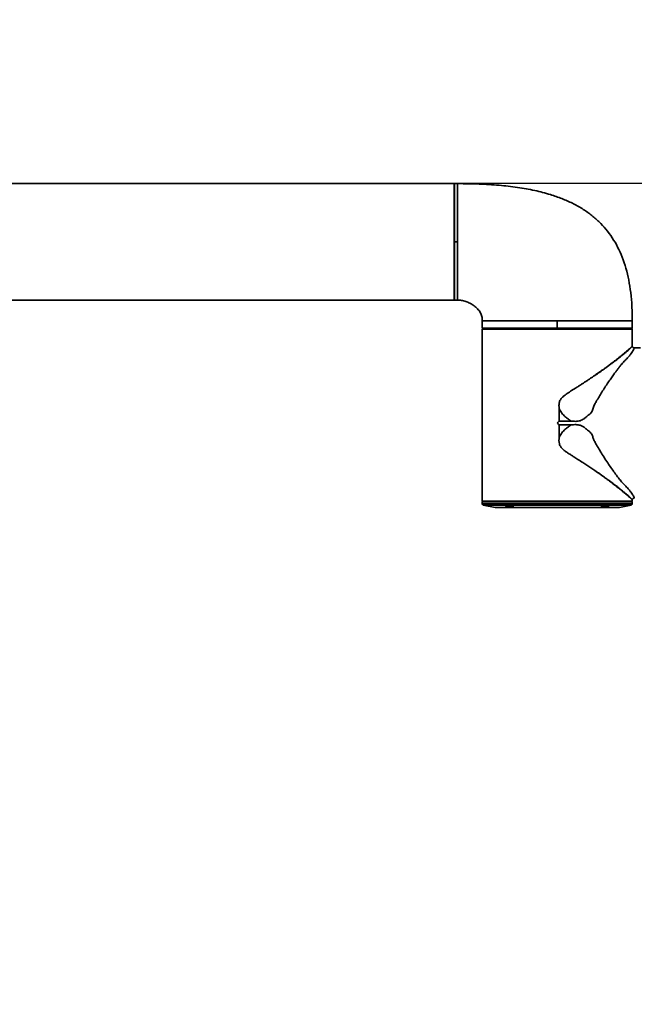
# Model space of a CAD drawing. Header units: millimetres. Extents: x 0 to 420, y 0 to 297.
# Tile 12 of 21: x 242 to 266, y 156 to 194. Entities that reach past the tile are written whole.
import ezdxf

# ---------------------------------------------------------------- set-up
doc = ezdxf.new("R2010")
doc.units = ezdxf.units.MM
doc.linetypes.add('CENTERX2', pattern=[20.32, 12.7, -2.54, 2.54, -2.54])
doc.layers.get('0').update_dxf_attribs({"lineweight": 18})
doc.layers.add('中心线层', color=6, linetype='CENTERX2', lineweight=25)
doc.layers.add('标注层', color=150, linetype='Continuous', lineweight=18)
doc.styles.add('SLDTEXTSTYLE22', font='txt')
doc.dimstyles.new('SLDDIMSTYLE1', dxfattribs={"dimtxt": 3.5, "dimasz": 4, "dimexe": 0, "dimexo": 0.0625, "dimgap": 0.875, "dimtad": 0, "dimtih": 1, "dimtoh": 1, "dimlfac": 20, "dimrnd": 1e-09, "dimzin": 12, "dimdsep": 46, "dimtxsty": 'SLDTEXTSTYLE22', "dimcen": 0, "dimdle": 8, "dimadec": 0, "dimazin": 3, "dimtfac": 1, "dimtdec": 3, "dimtofl": 0, "dimtmove": 0, "dimatfit": 3, "dimfxl": 0, "dimfrac": 2, "dimtolj": 1, "dimarcsym": 0})

# ---------------------------------------------------------------- blocks, each defined once
blk = doc.blocks.new('*X28')
at = {"layer": '标注层'}
for points in [[(378.525, 254.918), (381.707, 257.393), (381, 258.1)], [(244.165, 120.577), (240.983, 118.102), (241.69, 117.395)]]:
    blk.add_hatch(color=256, dxfattribs=at).paths.add_polyline_path(points, flags=0)
for p, q in [((378.525, 254.918), (388.205, 264.596)), ((388.205, 264.596), (402.873, 264.596)), ((244.165, 120.577), (239.923, 116.334))]:
    blk.add_line(p, q, dxfattribs=at)
at = {"layer": '标注层', "char_height": 3.5, "attachment_point": 1, "style": 'SLDTEXTSTYLE22'}
for s, insert, width in [('3800', (393.929, 269.22), 18.92737), ('%%C', (389.205, 268.574), 4.69274)]:
    blk.add_mtext(s, dxfattribs=dict(at, insert=insert, width=width))
blk = doc.blocks.new('SW_CENTERMARKSYMBOL_0')
at = {"layer": '中心线层', "color": 0}
blk.add_line((-0.05, 0), (-98.668, 0), dxfattribs=at)

msp = doc.modelspace()

# ---------------------------------------------------------------- linework, layer by layer
at = {"color": 7, "linetype": 'Continuous', "lineweight": 35}
for p, q in [((258.85515, 187.74732), (224.75015, 187.74732)), ((258.85515, 187.74732), (258.85515, 183.54876)), ((258.87015, 187.59732), (258.85515, 187.59732)), ((258.99528, 187.74732), (258.87015, 187.74732)), ((258.87015, 185.49732), (258.87015, 187.74732)), ((258.99515, 187.74732), (258.99515, 185.49732)), ((258.87015, 185.49732), (258.99515, 185.49732)), ((258.87015, 183.24732), (258.87015, 185.49732)), ((258.99515, 185.49732), (258.99515, 183.24732)), ((258.85515, 183.54876), (258.85515, 183.24732)), ((258.85515, 183.39732), (258.87015, 183.39732)), ((224.75015, 183.24732), (258.85515, 183.24732)), ((258.87015, 183.24732), (258.99528, 183.24732)), ((259.94515, 182.44744), (259.94515, 182.28231)), ((262.84514, 182.15732), (262.84514, 182.44732)), ((265.74515, 182.15732), (265.74515, 182.44744)), ((259.94515, 181.99232), (259.94515, 175.47247)), ((259.94515, 181.99232), (259.94515, 181.99232)), ((259.94558, 182.15732), (259.94558, 182.23232)), ((259.95049, 182.12724), (259.96771, 182.14446)), ((259.97041, 182.14717), (259.97041, 182.14732)), ((260.09515, 182.15732), (260.09515, 182.14732)), ((265.59515, 182.14732), (265.59515, 182.15732)), ((265.71988, 182.14717), (265.71988, 182.14732)), ((265.72258, 182.14446), (265.7398, 182.12724)), ((265.74515, 181.99232), (265.74514, 181.99248)), ((265.74514, 181.99232), (265.74515, 181.99232)), ((265.74515, 181.47144), (265.74515, 181.99232)), ((266.06, 181.39732), (265.82462, 181.39732)), ((264.30128, 180.33778), (264.29721, 180.33501)), ((262.9213, 178.57347), (262.9213, 179.04497)), ((262.9213, 178.57347), (263.38863, 178.57347)), ((263.38863, 178.42116), (262.9213, 178.42116)), ((262.9213, 177.94967), (262.9213, 178.42116)), ((264.29609, 176.66039), (264.29687, 176.65986)), ((259.94515, 175.47247), (259.97015, 175.44747)), ((259.94515, 175.44732), (259.94515, 175.37331)), ((259.97015, 175.44747), (259.97015, 175.44732)), ((265.72015, 175.44747), (265.74515, 175.47247)), ((265.72015, 175.44732), (265.72015, 175.44747)), ((265.74515, 175.47247), (265.74515, 175.5232)), ((265.74515, 175.37331), (265.74515, 175.44732)), ((259.98534, 175.32428), (260.43887, 175.23357)), ((265.25142, 175.23357), (265.70495, 175.32428))]:
    msp.add_line(p, q, dxfattribs=at)
for points in [[(259.94549, 182.12217), (259.94548, 182.07273), (259.94547, 182.03389)], [(265.7448, 182.12217), (265.73256, 182.12217), (265.70286, 182.12217), (265.65589, 182.12217), (265.59193, 182.12217), (265.51137, 182.12217), (265.41469, 182.12217), (265.30248, 182.12217), (265.17541, 182.12217), (265.03426, 182.12217), (264.87987, 182.12217), (264.71318, 182.12217), (264.53521, 182.12217), (264.34701, 182.12217), (264.14974, 182.12217), (263.94458, 182.12217), (263.73278, 182.12217), (263.51561, 182.12217), (263.29438, 182.12217), (263.07045, 182.12217), (262.84514, 182.12217), (262.61984, 182.12217), (262.39591, 182.12217), (262.17468, 182.12217), (261.95751, 182.12217), (261.74571, 182.12217), (261.54055, 182.12217), (261.34328, 182.12217), (261.15508, 182.12217), (260.97711, 182.12217), (260.81042, 182.12217), (260.65603, 182.12217), (260.51488, 182.12217), (260.38781, 182.12217), (260.2756, 182.12217), (260.17892, 182.12217), (260.09836, 182.12217), (260.0344, 182.12217), (259.98743, 182.12217), (259.95773, 182.12217), (259.94549, 182.12217)], [(259.94558, 182.15732), (259.95935, 182.15732), (259.9924, 182.15732), (260.04452, 182.15732), (260.11535, 182.15732), (260.20442, 182.15732), (260.31113, 182.15732), (260.43478, 182.15732), (260.57453, 182.15732), (260.72946, 182.15732), (260.89852, 182.15732), (261.08059, 182.15732), (261.27445, 182.15732), (261.47881, 182.15732), (261.69229, 182.15732), (261.91348, 182.15732), (262.14089, 182.15732), (262.37301, 182.15732), (262.60829, 182.15732), (262.84514, 182.15732)], [(265.71988, 182.14732), (265.70758, 182.14732), (265.67704, 182.14732), (265.62845, 182.14732), (265.56212, 182.14732), (265.47848, 182.14732), (265.37806, 182.14732), (265.26149, 182.14732), (265.12953, 182.14732), (264.983, 182.14732), (264.82286, 182.14732), (264.65011, 182.14732), (264.46585, 182.14732), (264.27127, 182.14732), (264.0676, 182.14732), (263.85614, 182.14732), (263.63823, 182.14732), (263.41527, 182.14732), (263.18868, 182.14732), (262.9599, 182.14732), (262.73039, 182.14732), (262.50161, 182.14732), (262.27502, 182.14732), (262.05206, 182.14732), (261.83415, 182.14732), (261.62269, 182.14732), (261.41902, 182.14732), (261.22444, 182.14732), (261.04018, 182.14732), (260.86743, 182.14732), (260.70729, 182.14732), (260.56076, 182.14732), (260.4288, 182.14732), (260.31223, 182.14732), (260.21181, 182.14732), (260.12817, 182.14732), (260.06184, 182.14732), (260.01325, 182.14732), (259.98271, 182.14732), (259.97041, 182.14732)], [(259.97041, 182.14732), (259.98271, 182.14732), (260.01325, 182.14732), (260.06184, 182.14732), (260.12817, 182.14732), (260.21181, 182.14732), (260.31223, 182.14732), (260.4288, 182.14732), (260.56076, 182.14732), (260.70729, 182.14732), (260.86743, 182.14732), (261.04018, 182.14732), (261.22444, 182.14732), (261.41902, 182.14732), (261.62269, 182.14732), (261.83415, 182.14732), (262.05206, 182.14732), (262.27502, 182.14732), (262.50161, 182.14732), (262.73039, 182.14732), (262.9599, 182.14732), (263.18868, 182.14732), (263.41527, 182.14732), (263.63823, 182.14732), (263.85614, 182.14732), (264.0676, 182.14732), (264.27127, 182.14732), (264.46585, 182.14732), (264.65011, 182.14732), (264.82286, 182.14732), (264.983, 182.14732), (265.12953, 182.14732), (265.26149, 182.14732), (265.37806, 182.14732), (265.47848, 182.14732), (265.56212, 182.14732), (265.62845, 182.14732), (265.67704, 182.14732), (265.70758, 182.14732), (265.71988, 182.14732)], [(259.97041, 182.14717), (259.98271, 182.14717), (260.01325, 182.14717), (260.06184, 182.14717), (260.12817, 182.14717), (260.21181, 182.14717), (260.31223, 182.14717), (260.4288, 182.14717), (260.56076, 182.14717), (260.70729, 182.14717), (260.86743, 182.14717), (261.04018, 182.14717), (261.22444, 182.14717), (261.41902, 182.14717), (261.62269, 182.14717), (261.83415, 182.14717), (262.05206, 182.14717), (262.27502, 182.14717), (262.50161, 182.14717), (262.73039, 182.14717), (262.9599, 182.14717), (263.18868, 182.14717), (263.41527, 182.14717), (263.63823, 182.14717), (263.85614, 182.14717), (264.0676, 182.14717), (264.27127, 182.14717), (264.46585, 182.14717), (264.65011, 182.14717), (264.82286, 182.14717), (264.983, 182.14717), (265.12953, 182.14717), (265.26149, 182.14717), (265.37806, 182.14717), (265.47848, 182.14717), (265.56212, 182.14717), (265.62845, 182.14717), (265.67704, 182.14717), (265.70758, 182.14717), (265.71988, 182.14717)], [(265.59515, 182.14732), (265.59291, 182.14732), (265.57509, 182.14732), (265.53957, 182.14732), (265.48657, 182.14732), (265.41644, 182.14732), (265.32963, 182.14732), (265.22671, 182.14732), (265.10835, 182.14732), (264.97531, 182.14732), (264.82845, 182.14732), (264.66873, 182.14732), (264.49719, 182.14732), (264.31493, 182.14732), (264.12313, 182.14732), (263.92305, 182.14732), (263.71598, 182.14732), (263.50326, 182.14732), (263.28628, 182.14732), (263.06643, 182.14732), (262.84514, 182.14732), (262.62386, 182.14732), (262.40401, 182.14732), (262.18703, 182.14732), (261.97431, 182.14732), (261.76724, 182.14732), (261.56716, 182.14732), (261.37536, 182.14732), (261.1931, 182.14732), (261.02156, 182.14732), (260.86184, 182.14732), (260.71498, 182.14732), (260.58194, 182.14732), (260.46358, 182.14732), (260.36066, 182.14732), (260.27385, 182.14732), (260.20372, 182.14732), (260.15072, 182.14732), (260.1152, 182.14732), (260.09738, 182.14732), (260.09515, 182.14732)], [(262.84514, 182.15732), (263.07268, 182.15732), (263.2988, 182.15732), (263.52214, 182.15732), (263.74129, 182.15732), (263.95493, 182.15732), (264.16172, 182.15732), (264.36039, 182.15732), (264.54972, 182.15732), (264.72854, 182.15732), (264.89575, 182.15732), (265.05032, 182.15732), (265.19129, 182.15732), (265.3178, 182.15732), (265.42906, 182.15732), (265.5244, 182.15732), (265.60321, 182.15732), (265.66502, 182.15732), (265.70944, 182.15732), (265.73621, 182.15732), (265.74515, 182.15732)], [(265.74482, 182.03389), (265.74481, 182.08333), (265.7448, 182.12217)], [(259.94515, 175.47247), (259.95408, 175.47247), (259.98085, 175.47247), (260.02527, 175.47247), (260.08708, 175.47247), (260.16589, 175.47247), (260.26123, 175.47247), (260.37249, 175.47247), (260.499, 175.47247), (260.63997, 175.47247), (260.79454, 175.47247), (260.96175, 175.47247), (261.14057, 175.47247), (261.3299, 175.47247), (261.52857, 175.47247), (261.73536, 175.47247), (261.949, 175.47247), (262.16815, 175.47247), (262.39149, 175.47247), (262.61761, 175.47247), (262.84514, 175.47247)], [(260.79454, 175.44732), (260.63997, 175.44732), (260.499, 175.44732), (260.37249, 175.44732), (260.26123, 175.44732), (260.16589, 175.44732), (260.08708, 175.44732), (260.02527, 175.44732), (259.98085, 175.44732), (259.95408, 175.44732), (259.94515, 175.44732), (259.95408, 175.44732), (259.98085, 175.44732), (260.02527, 175.44732), (260.08708, 175.44732), (260.16589, 175.44732), (260.26123, 175.44732), (260.37249, 175.44732), (260.499, 175.44732), (260.63997, 175.44732), (260.79454, 175.44732), (260.96175, 175.44732), (261.14057, 175.44732), (261.3299, 175.44732), (261.52857, 175.44732), (261.73536, 175.44732), (261.949, 175.44732), (262.16815, 175.44732), (262.39149, 175.44732), (262.61761, 175.44732), (262.84514, 175.44732), (263.07268, 175.44732), (263.2988, 175.44732), (263.52214, 175.44732), (263.74129, 175.44732), (263.95493, 175.44732), (264.16172, 175.44732), (264.36039, 175.44732), (264.54972, 175.44732), (264.72854, 175.44732), (264.89575, 175.44732), (265.05032, 175.44732), (265.19129, 175.44732), (265.3178, 175.44732), (265.42906, 175.44732), (265.5244, 175.44732), (265.60321, 175.44732), (265.66502, 175.44732), (265.70944, 175.44732), (265.73621, 175.44732), (265.74515, 175.44732), (265.73621, 175.44732), (265.70944, 175.44732), (265.66502, 175.44732), (265.60321, 175.44732), (265.5244, 175.44732), (265.42906, 175.44732), (265.3178, 175.44732), (265.19129, 175.44732), (265.05032, 175.44732), (264.89575, 175.44732), (264.72854, 175.44732), (264.54972, 175.44732), (264.36039, 175.44732), (264.16172, 175.44732), (263.95493, 175.44732), (263.74129, 175.44732), (263.52214, 175.44732), (263.2988, 175.44732), (263.07268, 175.44732), (262.84514, 175.44732), (262.61761, 175.44732), (262.39149, 175.44732), (262.16815, 175.44732), (261.949, 175.44732), (261.73536, 175.44732), (261.52857, 175.44732), (261.3299, 175.44732), (261.14057, 175.44732), (260.96175, 175.44732), (260.79454, 175.44732)], [(262.84514, 175.44747), (262.61958, 175.44747), (262.3954, 175.44747), (262.17399, 175.44747), (261.95672, 175.44747), (261.74493, 175.44747), (261.53992, 175.44747), (261.34296, 175.44747), (261.15526, 175.44747), (260.97798, 175.44747), (260.81221, 175.44747), (260.65898, 175.44747), (260.51922, 175.44747), (260.3938, 175.44747), (260.2835, 175.44747), (260.18899, 175.44747), (260.11086, 175.44747), (260.04958, 175.44747), (260.00554, 175.44747), (259.97901, 175.44747), (259.97015, 175.44747)], [(265.72015, 175.44732), (265.71128, 175.44732), (265.68475, 175.44732), (265.64071, 175.44732), (265.57943, 175.44732), (265.5013, 175.44732), (265.40679, 175.44732), (265.29649, 175.44732), (265.17107, 175.44732), (265.03131, 175.44732), (264.87808, 175.44732), (264.71231, 175.44732), (264.53503, 175.44732), (264.34733, 175.44732), (264.15037, 175.44732), (263.94536, 175.44732), (263.73357, 175.44732), (263.5163, 175.44732), (263.29489, 175.44732), (263.07071, 175.44732), (262.84514, 175.44732), (262.61958, 175.44732), (262.3954, 175.44732), (262.17399, 175.44732), (261.95672, 175.44732), (261.74493, 175.44732), (261.53992, 175.44732), (261.34296, 175.44732), (261.15526, 175.44732), (260.97798, 175.44732), (260.81221, 175.44732), (260.65898, 175.44732), (260.51922, 175.44732), (260.3938, 175.44732), (260.2835, 175.44732), (260.18899, 175.44732), (260.11086, 175.44732), (260.04958, 175.44732), (260.00554, 175.44732), (259.97901, 175.44732), (259.97015, 175.44732)], [(262.84514, 175.47247), (263.07268, 175.47247), (263.2988, 175.47247), (263.52214, 175.47247), (263.74129, 175.47247), (263.95493, 175.47247), (264.16172, 175.47247), (264.36039, 175.47247), (264.54972, 175.47247), (264.72854, 175.47247), (264.89575, 175.47247), (265.05032, 175.47247), (265.19129, 175.47247), (265.3178, 175.47247), (265.42906, 175.47247), (265.5244, 175.47247), (265.60321, 175.47247), (265.66502, 175.47247), (265.70944, 175.47247), (265.73621, 175.47247), (265.74515, 175.47247)], [(265.72015, 175.44747), (265.71128, 175.44747), (265.68475, 175.44747), (265.64071, 175.44747), (265.57943, 175.44747), (265.5013, 175.44747), (265.40679, 175.44747), (265.29649, 175.44747), (265.17107, 175.44747), (265.03131, 175.44747), (264.87808, 175.44747), (264.71231, 175.44747), (264.53503, 175.44747), (264.34733, 175.44747), (264.15037, 175.44747), (263.94536, 175.44747), (263.73357, 175.44747), (263.5163, 175.44747), (263.29489, 175.44747), (263.07071, 175.44747), (262.84514, 175.44747)], [(260.44868, 175.2326), (260.4578, 175.2326), (260.48509, 175.2326), (260.53034, 175.2326), (260.59321, 175.2326), (260.67321, 175.2326), (260.76975, 175.2326), (260.88208, 175.2326), (261.00935, 175.2326), (261.15059, 175.2326), (261.30473, 175.2326), (261.47059, 175.2326), (261.64691, 175.2326), (261.83236, 175.2326), (262.02551, 175.2326), (262.22489, 175.2326), (262.429, 175.2326), (262.63628, 175.2326), (262.84514, 175.2326), (263.05401, 175.2326), (263.26129, 175.2326), (263.4654, 175.2326), (263.66478, 175.2326), (263.85793, 175.2326), (264.04338, 175.2326), (264.2197, 175.2326), (264.38556, 175.2326), (264.5397, 175.2326), (264.68094, 175.2326), (264.80821, 175.2326), (264.92054, 175.2326), (265.01708, 175.2326), (265.09708, 175.2326), (265.15995, 175.2326), (265.2052, 175.2326), (265.23249, 175.2326), (265.24161, 175.2326)]]:
    msp.add_lwpolyline(points, dxfattribs=at)
at = {"color": 8, "linetype": 'Continuous', "lineweight": 35}
for points in [[(259.94515, 175.37331), (259.95408, 175.37331), (259.98085, 175.37331), (260.02527, 175.37331), (260.08708, 175.37331), (260.16589, 175.37331), (260.26123, 175.37331), (260.37249, 175.37331), (260.499, 175.37331), (260.63997, 175.37331), (260.79454, 175.37331), (260.96175, 175.37331), (261.14057, 175.37331), (261.3299, 175.37331), (261.52857, 175.37331), (261.73536, 175.37331), (261.949, 175.37331), (262.16815, 175.37331), (262.39149, 175.37331), (262.61761, 175.37331), (262.84514, 175.37331), (263.07268, 175.37331), (263.2988, 175.37331), (263.52214, 175.37331), (263.74129, 175.37331), (263.95493, 175.37331), (264.16172, 175.37331), (264.36039, 175.37331), (264.54972, 175.37331), (264.72854, 175.37331), (264.89575, 175.37331), (265.05032, 175.37331), (265.19129, 175.37331), (265.3178, 175.37331), (265.42906, 175.37331), (265.5244, 175.37331), (265.60321, 175.37331), (265.66502, 175.37331), (265.70944, 175.37331), (265.73621, 175.37331), (265.74515, 175.37331)], [(259.98534, 175.32428), (259.99416, 175.32428), (260.02055, 175.32428), (260.06436, 175.32428), (260.12531, 175.32428), (260.20303, 175.32428), (260.29704, 175.32428), (260.40676, 175.32428), (260.53151, 175.32428), (260.67053, 175.32428), (260.82296, 175.32428), (260.98785, 175.32428), (261.16419, 175.32428), (261.3509, 175.32428), (261.54682, 175.32428), (261.75074, 175.32428), (261.96142, 175.32428), (262.17754, 175.32428), (262.39777, 175.32428), (262.62077, 175.32428), (262.84514, 175.32428), (263.06952, 175.32428), (263.29252, 175.32428), (263.51275, 175.32428), (263.72887, 175.32428), (263.93955, 175.32428), (264.14347, 175.32428), (264.33939, 175.32428), (264.5261, 175.32428), (264.70244, 175.32428), (264.86733, 175.32428)], [(260.43887, 175.23357), (260.4457, 175.23357), (260.47014, 175.23357), (260.51217, 175.23357), (260.57147, 175.23357), (260.64761, 175.23357), (260.74002, 175.23357), (260.84801, 175.23357), (260.97079, 175.23357), (261.10744, 175.23357), (261.25696, 175.23357), (261.41824, 175.23357), (261.59008, 175.23357), (261.77122, 175.23357), (261.9603, 175.23357), (262.15594, 175.23357), (262.35668, 175.23357), (262.56103, 175.23357), (262.76749, 175.23357), (262.97453, 175.23357), (263.1806, 175.23357), (263.3842, 175.23357), (263.5838, 175.23357), (263.77793, 175.23357), (263.96516, 175.23357), (264.14409, 175.23357), (264.31341, 175.23357), (264.47186, 175.23357), (264.61826, 175.23357), (264.75154, 175.23357), (264.8707, 175.23357), (264.97487, 175.23357), (265.06326, 175.23357), (265.13524, 175.23357), (265.19026, 175.23357), (265.22792, 175.23357), (265.24793, 175.23357), (265.25142, 175.23357)], [(264.86733, 175.32428), (265.01976, 175.32428), (265.15878, 175.32428), (265.28353, 175.32428), (265.39325, 175.32428), (265.48726, 175.32428), (265.56498, 175.32428), (265.62593, 175.32428), (265.66974, 175.32428), (265.69613, 175.32428), (265.70495, 175.32428)]]:
    msp.add_lwpolyline(points, dxfattribs=at)
at = {"color": 7, "linetype": 'Continuous', "lineweight": 35}
for centre, start, end in [((259.99515, 175.37331), 180, 258.690068), ((260.44868, 175.2826), 258.690068, 270), ((265.24161, 175.2826), 270, 281.309932), ((265.69515, 175.37331), 281.309932, 0)]:
    msp.add_arc(centre, 0.05, start, end, dxfattribs=at)
for points, knots in [([(258.99515, 187.74732), (259.27083, 187.74458), (259.80443, 187.73929), (260.57767, 187.69091), (261.29681, 187.60961), (261.96213, 187.49097), (262.53414, 187.34353), (263.02001, 187.17517), (263.42923, 186.99528), (263.80543, 186.78761), (264.14856, 186.55103), (264.4585, 186.28448), (264.73509, 185.98698), (264.97823, 185.65767), (265.18786, 185.29575), (265.36409, 184.90044), (265.5061, 184.47367), (265.61505, 184.01516), (265.69125, 183.5244), (265.73782, 182.99787), (265.74265, 182.63474), (265.74515, 182.44732)], [0, 0, 0, 0, 0.82716277, 1.60098707, 2.32355112, 2.99769261, 3.62723047, 4.09388922, 4.53920737, 4.96690737, 5.38136852, 5.78759151, 6.1910853, 6.59767751, 7.01327584, 7.44362746, 7.89412269, 8.3609374, 8.8560685, 9.38317539, 9.94546507, 9.94546507, 9.94546507, 9.94546507]), ([(258.99515, 183.24732), (259.04535, 183.24557), (259.15178, 183.24186), (259.31262, 183.19538), (259.47547, 183.12484), (259.6301, 183.02865), (259.76678, 182.91071), (259.87371, 182.7729), (259.94529, 182.61538), (259.94519, 182.50332), (259.94515, 182.44732)], [0, 0, 0, 0, 0.15039568, 0.31887292, 0.49872203, 0.68257383, 0.86375645, 1.03775025, 1.20438978, 1.37086771, 1.37086771, 1.37086771, 1.37086771]), ([(259.94558, 182.23232), (259.94556, 182.23797), (259.94554, 182.24713), (259.94545, 182.259), (259.94536, 182.26798), (259.94526, 182.27516), (259.94519, 182.28047), (259.94513, 182.28326), (259.94515, 182.28231), (259.94515, 182.28231)], [0, 0, 0, 0, 0.010777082, 0.0174648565, 0.025004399, 0.0325366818, 0.0392182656, 0.0499862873, 0.0500082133, 0.0500082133, 0.0500082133, 0.0500082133]), ([(259.94547, 182.03389), (259.94546, 182.0284), (259.94543, 182.01746), (259.94531, 182.00372), (259.94518, 181.99418), (259.94516, 181.99294), (259.94515, 181.99232)], [0, 0, 0, 0, 0.0104247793, 0.0207929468, 0.0311806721, 0.0415765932, 0.0415765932, 0.0415765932, 0.0415765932]), ([(259.94549, 182.12217), (259.94551, 182.1222), (259.94556, 182.12225), (259.9461, 182.12282), (259.9472, 182.12393), (259.94879, 182.12554), (259.94992, 182.12667), (259.95049, 182.12724)], [0, 0, 0, 0, 0.00089248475, 0.00178694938, 0.0035621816, 0.00534116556, 0.00712390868, 0.00712390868, 0.00712390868, 0.00712390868]), ([(259.96771, 182.14446), (259.96826, 182.145), (259.96919, 182.14593), (259.97006, 182.14681), (259.97041, 182.14717)], [0, 0, 0, 0, 0.00225418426, 0.00382554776, 0.00382554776, 0.00382554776, 0.00382554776]), ([(259.97041, 182.14717), (259.97006, 182.14681), (259.96919, 182.14593), (259.96826, 182.145), (259.96771, 182.14446)], [0, 0, 0, 0, 0.00157136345, 0.00382554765, 0.00382554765, 0.00382554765, 0.00382554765]), ([(259.97041, 182.14732), (259.97079, 182.14732), (259.97154, 182.14732), (259.97251, 182.14732), (259.97266, 182.14732), (259.97276, 182.14732)], [0, 0, 0, 0, 0.00064935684, 0.00131971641, 0.00234629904, 0.00234629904, 0.00234629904, 0.00234629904]), ([(259.97276, 182.14732), (259.97272, 182.14732), (259.97264, 182.14732), (259.97194, 182.14732), (259.97099, 182.14732), (259.97041, 182.14732)], [0, 0, 0, 0, 0.00064942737, 0.00131980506, 0.00234629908, 0.00234629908, 0.00234629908, 0.00234629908]), ([(265.71988, 182.14732), (265.7195, 182.14732), (265.71875, 182.14732), (265.71778, 182.14732), (265.71763, 182.14732), (265.71753, 182.14732)], [0, 0, 0, 0, 0.00064935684, 0.00131971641, 0.00234629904, 0.00234629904, 0.00234629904, 0.00234629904]), ([(265.71753, 182.14732), (265.71757, 182.14732), (265.71765, 182.14732), (265.71835, 182.14732), (265.7193, 182.14732), (265.71988, 182.14732)], [0, 0, 0, 0, 0.00064942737, 0.00131980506, 0.00234629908, 0.00234629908, 0.00234629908, 0.00234629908]), ([(265.71988, 182.14717), (265.72023, 182.14681), (265.7211, 182.14593), (265.72203, 182.145), (265.72258, 182.14446)], [0, 0, 0, 0, 0.0015713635, 0.00382554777, 0.00382554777, 0.00382554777, 0.00382554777]), ([(265.7398, 182.12724), (265.74039, 182.12665), (265.74152, 182.12552), (265.74285, 182.12417), (265.74376, 182.12325), (265.74432, 182.12268), (265.74473, 182.12225), (265.74478, 182.12219), (265.7448, 182.12217)], [0, 0, 0, 0, 0.00184164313, 0.00355300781, 0.00447370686, 0.00535478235, 0.00626864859, 0.00712390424, 0.00712390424, 0.00712390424, 0.00712390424]), ([(265.74514, 181.99232), (265.74513, 181.99296), (265.74511, 181.99423), (265.74498, 182.00375), (265.74486, 182.01747), (265.74483, 182.02842), (265.74482, 182.03389)], [0, 0, 0, 0, 0.0104260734, 0.0207941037, 0.0311813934, 0.0415765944, 0.0415765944, 0.0415765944, 0.0415765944]), ([(265.74482, 182.03389), (265.74483, 182.0284), (265.74486, 182.01746), (265.74498, 182.00372), (265.74511, 181.99418), (265.74513, 181.99294), (265.74514, 181.99232)], [0, 0, 0, 0, 0.0104247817, 0.0207929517, 0.0311806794, 0.041576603, 0.041576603, 0.041576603, 0.041576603]), ([(265.82462, 181.39732), (265.82393, 181.3956), (265.82257, 181.39217), (265.81171, 181.36476), (265.79117, 181.32144), (265.75686, 181.26156), (265.70637, 181.18662), (265.6475, 181.11119), (265.58733, 181.04079), (265.53196, 180.97948), (265.47086, 180.91449), (265.40356, 180.84729), (265.33056, 180.77064), (265.25968, 180.68104), (265.1821, 180.58092), (265.10294, 180.47493), (265.01366, 180.35233), (264.91326, 180.2101), (264.80195, 180.04742), (264.68691, 179.87431), (264.5729, 179.69512), (264.46092, 179.51318), (264.36363, 179.34374), (264.27277, 179.18621), (264.22742, 179.05505), (264.19441, 178.94815), (264.15483, 178.88924), (264.11551, 178.84873), (264.08284, 178.82123), (264.04608, 178.79868), (264.00968, 178.76708), (263.9698, 178.73232), (263.92583, 178.69592), (263.87287, 178.65644), (263.80832, 178.61662), (263.72883, 178.58344), (263.64458, 178.56511), (263.53048, 178.5573), (263.44526, 178.56702), (263.38863, 178.57347)], [0, 0, 0, 0, 0.16375907, 0.32614881, 0.48650856, 0.65153612, 0.81107476, 0.97139715, 1.06713821, 1.16445465, 1.26195298, 1.36022918, 1.45742193, 1.57849838, 1.69938814, 1.81753192, 1.94157671, 2.101859, 2.26355548, 2.42937196, 2.60069395, 2.76007668, 2.91770228, 3.04015143, 3.16209087, 3.22275432, 3.28387452, 3.31388838, 3.34509169, 3.37599822, 3.40687187, 3.44914621, 3.49046209, 3.53017346, 3.59178449, 3.65376606, 3.71512496, 3.77707232, 3.89978504, 3.89978504, 3.89978504, 3.89978504]), ([(264.30128, 180.33778), (264.35427, 180.37438), (264.45478, 180.44381), (264.60037, 180.54734), (264.73671, 180.64616), (264.87255, 180.74702), (265.00117, 180.84461), (265.12219, 180.93848), (265.22959, 181.0237), (265.34013, 181.11331), (265.4502, 181.20472), (265.55397, 181.29364), (265.63768, 181.36751), (265.69931, 181.42387), (265.73811, 181.46292), (265.74276, 181.46865), (265.74502, 181.47144)], [0, 0, 0, 0, 0.12119169, 0.22986809, 0.34842245, 0.45984469, 0.58348141, 0.7013098, 0.81338551, 0.91977322, 1.07505355, 1.22776194, 1.37955934, 1.53371937, 1.69005737, 1.83762516, 1.83762516, 1.83762516, 1.83762516]), ([(265.74422, 181.46874), (265.74266, 181.46635), (265.73907, 181.46081), (265.72666, 181.4431), (265.70858, 181.42065), (265.68694, 181.39695), (265.65948, 181.36962), (265.62863, 181.34095), (265.59246, 181.30873), (265.54839, 181.2705), (265.50057, 181.23002), (265.45115, 181.18899), (265.40233, 181.14897), (265.33173, 181.09192), (265.23516, 181.01527), (265.11584, 180.92275), (264.98788, 180.82579), (264.84446, 180.71937), (264.6792, 180.59978), (264.49429, 180.46924), (264.36477, 180.38102), (264.30128, 180.33778)], [0, 0, 0, 0, 0.06991276, 0.16196456, 0.2303596, 0.30443983, 0.37570572, 0.44917495, 0.51107015, 0.58793945, 0.68018345, 0.73424819, 0.79971763, 0.87683585, 1.00047875, 1.1352863, 1.25630237, 1.37851808, 1.53435861, 1.68895774, 1.83761485, 1.83761485, 1.83761485, 1.83761485]), ([(265.74518, 181.47132), (265.74514, 181.47121), (265.74505, 181.47101), (265.74449, 181.46949), (265.74422, 181.46874)], [0, 0, 0, 0, 0.0013964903, 0.00275604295, 0.00275604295, 0.00275604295, 0.00275604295]), ([(265.74518, 181.47132), (265.74764, 181.46174), (265.7525, 181.44277), (265.77098, 181.41955), (265.79552, 181.40277), (265.81483, 181.39915), (265.82462, 181.39732)], [0, 0, 0, 0, 0.029453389, 0.058295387, 0.087134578, 0.116805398, 0.116805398, 0.116805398, 0.116805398]), ([(264.29721, 180.33501), (264.26717, 180.31449), (264.20589, 180.27265), (264.10999, 180.20826), (264.00883, 180.14113), (263.90816, 180.07514), (263.80383, 180.00743), (263.69394, 179.93688), (263.5856, 179.8681), (263.48539, 179.80479), (263.39833, 179.74955), (263.31212, 179.69367), (263.2277, 179.63699), (263.14519, 179.57782), (263.07624, 179.52201), (263.02164, 179.46862), (262.96717, 179.40224), (262.92076, 179.30298), (262.90832, 179.17321), (262.91697, 179.08774), (262.9213, 179.04497)], [0, 0, 0, 0, 0.11703845, 0.23878982, 0.3652549, 0.49643434, 0.61030366, 0.74522008, 0.89158959, 0.99501656, 1.0980972, 1.19695, 1.29795148, 1.39681879, 1.49433667, 1.55693147, 1.61949323, 1.74429922, 1.86939215, 1.9947078, 1.9947078, 1.9947078, 1.9947078]), ([(262.9213, 179.04497), (262.94731, 178.99766), (263.00001, 178.90183), (263.10792, 178.77446), (263.23618, 178.65972), (263.33725, 178.60254), (263.38863, 178.57347)], [0, 0, 0, 0, 0.161681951, 0.327566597, 0.498489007, 0.675220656, 0.675220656, 0.675220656, 0.675220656]), ([(262.84514, 178.49732), (262.85936, 178.51153), (262.88475, 178.53692), (262.91013, 178.5623), (262.9213, 178.57347)], [0, 0, 0, 0, 0.060311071, 0.107694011, 0.107694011, 0.107694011, 0.107694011]), ([(262.9213, 178.42116), (262.90708, 178.43538), (262.8817, 178.46076), (262.85632, 178.48615), (262.84514, 178.49732)], [0, 0, 0, 0, 0.060306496, 0.107694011, 0.107694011, 0.107694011, 0.107694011]), ([(263.38863, 178.42116), (263.33732, 178.39214), (263.23635, 178.33502), (263.10812, 178.22037), (263.00011, 178.09297), (262.94735, 177.99704), (262.9213, 177.94967)], [0, 0, 0, 0, 0.176477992, 0.347315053, 0.513284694, 0.67522151, 0.67522151, 0.67522151, 0.67522151]), ([(263.38863, 178.42116), (263.41886, 178.42497), (263.47624, 178.4322), (263.563, 178.43501), (263.64804, 178.42915), (263.74176, 178.408), (263.8375, 178.36318), (263.93205, 178.29682), (264.00897, 178.22375), (264.0889, 178.17038), (264.15152, 178.11191), (264.20814, 178.02414), (264.22689, 177.90254), (264.29349, 177.77977), (264.37674, 177.6238), (264.48617, 177.44033), (264.62117, 177.22189), (264.7567, 177.0142), (264.89196, 176.81502), (264.99955, 176.662), (265.08585, 176.54307), (265.14891, 176.45807), (265.21102, 176.376), (265.27272, 176.29722), (265.33419, 176.22041), (265.40076, 176.15003), (265.46784, 176.08328), (265.52901, 176.01833), (265.58482, 175.9567), (265.6457, 175.88565), (265.70517, 175.80968), (265.75607, 175.7343), (265.79651, 175.66415), (265.82036, 175.60885), (265.8232, 175.60116), (265.82462, 175.59732)], [0, 0, 0, 0, 0.0657539, 0.12480115, 0.1871389, 0.24932069, 0.331109, 0.4135648, 0.49788146, 0.55984294, 0.62094265, 0.68241052, 0.78300041, 0.88551591, 0.98795943, 1.17664096, 1.36587874, 1.57914642, 1.76377227, 1.95627135, 2.05627292, 2.15239621, 2.2436436, 2.34363194, 2.43989586, 2.53626901, 2.63344821, 2.73062888, 2.8285158, 2.92480091, 3.08627776, 3.24601567, 3.41032781, 3.65523295, 3.90022282, 3.90022282, 3.90022282, 3.90022282]), ([(262.9213, 177.94967), (262.91694, 177.90693), (262.90822, 177.82156), (262.91899, 177.7135), (262.9479, 177.63237), (262.99119, 177.55807), (263.06571, 177.47965), (263.16665, 177.40031), (263.2721, 177.32727), (263.37893, 177.2574), (263.50346, 177.17837), (263.65479, 177.08284), (263.82273, 176.97521), (263.99106, 176.86536), (264.14692, 176.76199), (264.24738, 176.69357), (264.29609, 176.66039)], [0, 0, 0, 0, 0.12520202, 0.25011652, 0.31240935, 0.37510467, 0.49961545, 0.62501337, 0.75037119, 0.87560546, 1.00091028, 1.18695142, 1.40945982, 1.60343337, 1.80432757, 1.99345819, 1.99345819, 1.99345819, 1.99345819]), ([(264.29687, 176.65986), (264.34299, 176.62853), (264.44236, 176.56105), (264.55203, 176.48452), (264.63047, 176.42909), (264.67359, 176.39842), (264.71741, 176.36705), (264.76184, 176.33501), (264.80681, 176.30237), (264.88411, 176.24587), (264.98358, 176.17205), (265.09442, 176.08807), (265.17088, 176.02914), (265.22139, 175.98978), (265.25245, 175.96542), (265.27902, 175.94446), (265.30137, 175.92674), (265.31973, 175.91212), (265.35276, 175.88573), (265.39673, 175.85023), (265.44736, 175.80878), (265.4979, 175.76685), (265.54636, 175.72587), (265.59076, 175.6874), (265.62945, 175.65298), (265.66468, 175.62017), (265.69626, 175.588), (265.72111, 175.55912), (265.73777, 175.53582), (265.7422, 175.529), (265.74422, 175.5259)], [0, 0, 0, 0, 0.10765661, 0.23194872, 0.26720242, 0.3035567, 0.34100018, 0.37952048, 0.41910423, 0.45973706, 0.58704232, 0.69597466, 0.78692457, 0.82578204, 0.86028828, 0.89048612, 0.91641415, 0.93810624, 0.95559122, 1.0353436, 1.10289859, 1.15851861, 1.25114933, 1.32829515, 1.39036056, 1.47718642, 1.5662949, 1.65543231, 1.75754763, 1.84295006, 1.84295006, 1.84295006, 1.84295006]), ([(265.74502, 175.5232), (265.74506, 175.52315), (265.74909, 175.51865), (265.73461, 175.53573), (265.69916, 175.57077), (265.64095, 175.62403), (265.57296, 175.68435), (265.50068, 175.74675), (265.41731, 175.81734), (265.33223, 175.88765), (265.247, 175.95681), (265.1643, 176.02284), (265.07289, 176.09454), (264.97243, 176.17189), (264.84587, 176.26761), (264.68997, 176.38282), (264.50141, 176.51834), (264.36589, 176.6121), (264.29687, 176.65986)], [0, 0, 0, 0, 0.00156826, 0.1507414, 0.30742139, 0.46181104, 0.57691747, 0.69202791, 0.80463681, 0.9222596, 1.00670646, 1.09495137, 1.18702885, 1.28296926, 1.38279942, 1.53236896, 1.68497223, 1.84333087, 1.84333087, 1.84333087, 1.84333087]), ([(265.74422, 175.5259), (265.74449, 175.52515), (265.74505, 175.52362), (265.74514, 175.52342), (265.74518, 175.52332)], [0, 0, 0, 0, 0.00135954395, 0.00275602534, 0.00275602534, 0.00275602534, 0.00275602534]), ([(265.74518, 175.52332), (265.74764, 175.5329), (265.7525, 175.55186), (265.77098, 175.57508), (265.79552, 175.59186), (265.81483, 175.59548), (265.82462, 175.59732)], [0, 0, 0, 0, 0.029453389, 0.058295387, 0.087134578, 0.116805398, 0.116805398, 0.116805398, 0.116805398]), ([(261.11106, 175.27541), (261.10498, 175.27695), (261.08667, 175.28161), (261.04796, 175.28933), (260.99559, 175.29723), (260.94227, 175.30267), (260.89676, 175.30481), (260.86376, 175.30357), (260.84646, 175.29913), (260.84651, 175.29189), (260.86126, 175.28405), (260.87857, 175.278), (260.88899, 175.27485), (260.89548, 175.27301), (260.90461, 175.27052), (260.92524, 175.26535), (260.96366, 175.25727), (261.01619, 175.24872), (261.06954, 175.24267), (261.11501, 175.24027), (261.14782, 175.2417), (261.16506, 175.24667), (261.16483, 175.25456), (261.14782, 175.26457), (261.12341, 175.27176), (261.11106, 175.27541)], [0, 0, 0, 0, 0.015668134, 0.047265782, 0.083259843, 0.118716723, 0.153570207, 0.188021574, 0.222413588, 0.25709865, 0.292323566, 0.310305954, 0.319534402, 0.324179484, 0.328833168, 0.344501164, 0.37609634, 0.412226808, 0.447826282, 0.48269188, 0.517023, 0.551276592, 0.58592894, 0.621264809, 0.657525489, 0.657525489, 0.657525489, 0.657525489]), ([(260.9006, 175.28008), (260.89542, 175.2817), (260.8798, 175.28659), (260.86097, 175.29455), (260.85854, 175.29945), (260.85731, 175.30191)], [0, 0, 0, 0, 0.0098205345, 0.0296395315, 0.0496115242, 0.0496115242, 0.0496115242, 0.0496115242]), ([(261.15436, 175.2593), (261.15529, 175.25836), (261.15929, 175.25437), (261.1486, 175.24982), (261.12324, 175.24686), (261.0842, 175.2479), (261.03745, 175.25246), (260.98717, 175.26002), (260.94218, 175.26904), (260.91449, 175.27601), (260.90279, 175.27944), (260.9006, 175.28008)], [0, 0, 0, 0, 0.011417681, 0.048726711, 0.08516425, 0.120912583, 0.156497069, 0.192503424, 0.229300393, 0.258593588, 0.265322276, 0.265322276, 0.265322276, 0.265322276]), ([(264.79663, 175.30428), (264.79074, 175.30421), (264.77296, 175.304), (264.73524, 175.30154), (264.68408, 175.29582), (264.63117, 175.28738), (264.58375, 175.27718), (264.5473, 175.26623), (264.52653, 175.25582), (264.52422, 175.24734), (264.5401, 175.24205), (264.56556, 175.24061), (264.59638, 175.24126), (264.63371, 175.24394), (264.68488, 175.2503), (264.73771, 175.25935), (264.78526, 175.26994), (264.8218, 175.28083), (264.84262, 175.29076), (264.8447, 175.29848), (264.82952, 175.30339), (264.80729, 175.30399), (264.79663, 175.30428)], [0, 0, 0, 0, 0.015677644, 0.047318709, 0.081832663, 0.116773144, 0.152309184, 0.188378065, 0.224677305, 0.260757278, 0.296225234, 0.328729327, 0.344407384, 0.376050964, 0.410470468, 0.445452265, 0.481136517, 0.517325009, 0.553601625, 0.589535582, 0.624874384, 0.657453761, 0.657453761, 0.657453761, 0.657453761]), ([(264.57756, 175.24741), (264.57227, 175.2475), (264.55629, 175.24777), (264.53771, 175.25055), (264.53528, 175.25506), (264.53409, 175.25728)], [0, 0, 0, 0, 0.009302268, 0.0280952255, 0.0463732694, 0.0463732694, 0.0463732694, 0.0463732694]), ([(264.82428, 175.29312), (264.81685, 175.2898), (264.80186, 175.28311), (264.76148, 175.27206), (264.71277, 175.26172), (264.66054, 175.25344), (264.6129, 175.2483), (264.58867, 175.24769), (264.57756, 175.24741)], [0, 0, 0, 0, 0.042795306, 0.086304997, 0.130097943, 0.173549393, 0.216131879, 0.252178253, 0.252178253, 0.252178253, 0.252178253])]:
    msp.add_open_spline(points, degree=3, knots=knots, dxfattribs=at)
for points in [[(259.94515, 182.44732), (259.94993, 182.44732), (259.95951, 182.44732), (260.03654, 182.44732), (260.15807, 182.44732), (260.32653, 182.44732), (260.53783, 182.44732), (260.78867, 182.44732), (261.07469, 182.44732), (261.391, 182.44732), (261.73219, 182.44732), (262.09242, 182.44732), (262.46554, 182.44732), (262.71861, 182.44732), (262.84514, 182.44732)], [(262.84514, 182.44732), (262.97168, 182.44732), (263.22475, 182.44732), (263.59787, 182.44732), (263.9581, 182.44732), (264.29929, 182.44732), (264.6156, 182.44732), (264.90162, 182.44732), (265.15246, 182.44732), (265.36376, 182.44732), (265.53222, 182.44732), (265.65375, 182.44732), (265.73078, 182.44732), (265.74036, 182.44732), (265.74515, 182.44732)]]:
    msp.add_open_spline(points, degree=3, dxfattribs=at)
at = {"layer": '中心线层'}
msp.add_arc((311.34515, 187.74732), 95, 95, 85, dxfattribs=at)

# ---------------------------------------------------------------- block references
msp.add_blockref('SW_CENTERMARKSYMBOL_0', (311.34515, 187.74732), dxfattribs=at)

# ---------------------------------------------------------------- dimensions: what is measured, and where the dimension line sits
at = {"layer": '标注层'}
dim = msp.add_diameter_dim_2p(p1=(378.5248, 254.91795), p2=(244.16549, 120.57669), dimstyle='SLDDIMSTYLE1', override={"dimscale": 1, "dimpost": '%%C<>', "dimsah": 1, "dimtzin": 12}, dxfattribs=at)
dim.commit()
dim.dimension.update_dxf_attribs({"geometry": '*X28', "text_midpoint": (391.07783, 267.46929), "dimtype": 163})

doc.saveas('drawing.dxf')
